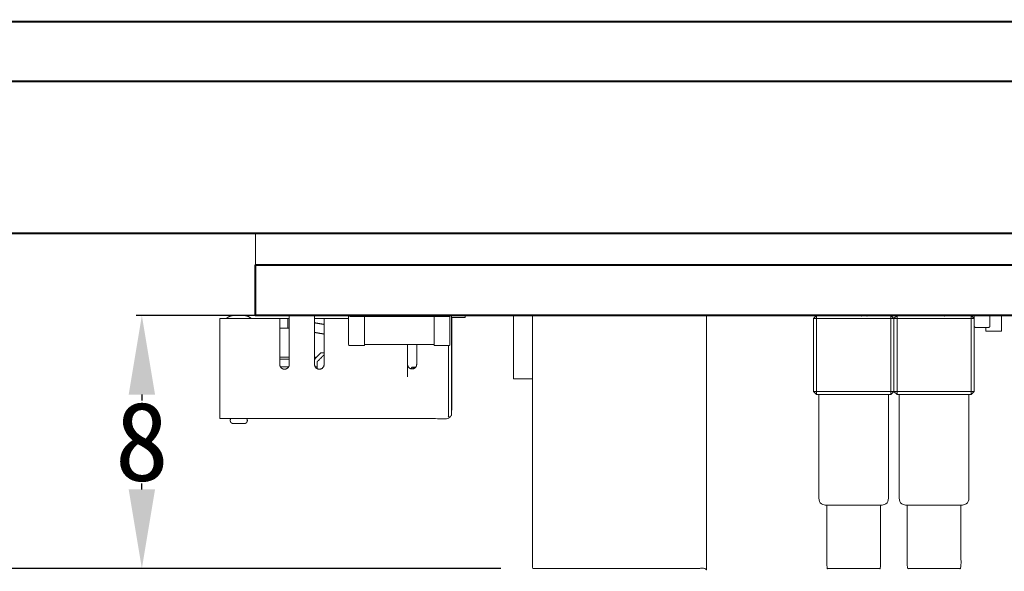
# Model space of a CAD drawing. Header units: millimetres. Extents: x -215 to 342, y -137 to 83.
# Tile 3 of 39: x -115 to -83, y 21 to 38. Entities that reach past the tile are written whole.
import ezdxf

# ---------------------------------------------------------------- set-up
doc = ezdxf.new("R2010")
doc.units = ezdxf.units.MM
doc.header["$LTSCALE"] = 10
doc.header["$MEASUREMENT"] = 0
for name, color, linetype, lineweight in [('尺寸标注', 3, 'Continuous', 20), ('细实线', 7, 'Continuous', 20), ('轮廓线', 7, 'Continuous', 40)]:
    doc.layers.add(name, color=color, linetype=linetype, lineweight=lineweight)
doc.styles.get("Standard").update_dxf_attribs({"font": 'simfang.ttf'})
doc.dimstyles.new('STANDARD_ACAD', dxfattribs={"dimtxt": 0.18, "dimasz": 0.18, "dimexe": 0.18, "dimexo": 0.0625, "dimgap": 0.09, "dimtad": 0, "dimtih": 1, "dimtoh": 1, "dimdec": 4, "dimzin": 0, "dimdsep": 46, "dimtxsty": 'Standard', "dimcen": 0.09, "dimadec": 0, "dimazin": 0, "dimtfac": 1, "dimtdec": 4, "dimtofl": 0, "dimtmove": 0, "dimatfit": 3, "dimfxl": 1, "dimtolj": 1, "dimtzin": 0, "dimarcsym": 0})

# ---------------------------------------------------------------- blocks, each defined once
blk = doc.blocks.new('*D92')
at = {"layer": 'Defpoints', "color": 0, "transparency": 16777216}
for p in [(-175.146, 38.367), (-190.042, 21.067), (-98.32, 21.067)]:
    blk.add_point(p, dxfattribs=at)
at = {"layer": '尺寸标注', "color": 0, "lineweight": -2, "transparency": 16777216}
for p, q in [((-176.146, 38.367), (-190.222, 38.367)), ((-190.042, 35.867), (-190.042, 31.039)), ((-190.042, 23.567), (-190.042, 28.396)), ((-99.32, 21.067), (-190.222, 21.067))]:
    blk.add_line(p, q, dxfattribs=at)
at = {"layer": '尺寸标注', "color": 0, "transparency": 16777216}
for points in [[(-190.459, 35.867), (-189.626, 35.867), (-190.042, 38.367)], [(-190.459, 23.567), (-189.626, 23.567), (-190.042, 21.067)]]:
    blk.add_solid(points, dxfattribs=at)
at = {"layer": '尺寸标注', "color": 0, "transparency": 16777216, "insert": (-190.042, 29.717), "char_height": 2.5, "attachment_point": 5}
blk.add_mtext('\\A1;17.3', dxfattribs=at)
blk = doc.blocks.new('*D94')
at = {"layer": 'Defpoints', "color": 0, "transparency": 16777216}
for p in [(-98.32, 29.067), (-110.66, 21.067), (-98.32, 21.067)]:
    blk.add_point(p, dxfattribs=at)
at = {"layer": '尺寸标注', "color": 0, "lineweight": -2, "transparency": 16777216}
for p, q in [((-99.32, 29.067), (-110.84, 29.067)), ((-110.66, 26.567), (-110.66, 26.382)), ((-110.66, 23.567), (-110.66, 23.753)), ((-99.32, 21.067), (-110.84, 21.067))]:
    blk.add_line(p, q, dxfattribs=at)
at = {"layer": '尺寸标注', "color": 0, "transparency": 16777216}
for points in [[(-111.077, 26.567), (-110.244, 26.567), (-110.66, 29.067)], [(-111.077, 23.567), (-110.244, 23.567), (-110.66, 21.067)]]:
    blk.add_solid(points, dxfattribs=at)
at = {"layer": '尺寸标注', "color": 0, "transparency": 16777216, "insert": (-110.66, 25.067), "char_height": 2.5, "attachment_point": 5}
blk.add_mtext('\\A1;8', dxfattribs=at)

msp = doc.modelspace()

# ---------------------------------------------------------------- linework, layer by layer
at = {"layer": '细实线'}
for points in [[(-104.129, 28.967), (-104.903, 28.967), (-105.203, 28.967)], [(-98.319, 27.067), (-98.919, 27.067), (-98.919, 29.067)], [(-87.003, 26.567), (-87.073, 26.567), (-89.274, 26.567), (-89.343, 26.567), (-89.443, 26.667), (-89.443, 28.967), (-89.343, 28.967), (-89.343, 29.067), (-89.443, 28.967)], [(-89.443, 26.667), (-89.343, 26.667), (-87.003, 26.667), (-86.903, 26.667), (-86.803, 26.667), (-84.463, 26.667), (-84.363, 26.667), (-84.463, 26.567), (-84.463, 26.667), (-84.463, 28.967), (-86.803, 28.967), (-86.803, 26.667), (-86.803, 26.567)], [(-86.903, 26.667), (-87.003, 26.567), (-87.003, 26.667), (-87.003, 28.967), (-89.343, 28.967), (-89.343, 26.667), (-89.343, 26.567)], [(-86.903, 28.967), (-86.903, 26.667), (-86.803, 26.567), (-86.734, 26.567), (-84.533, 26.567), (-84.463, 26.567)], [(-84.363, 28.967), (-84.368, 28.972), (-84.463, 29.067), (-84.463, 28.967), (-84.363, 28.967), (-84.363, 28.716), (-84.363, 26.667)], [(-102.268, 27.129), (-102.268, 27.419), (-102.268, 27.522), (-102.268, 28.147)], [(-104.903, 27.887), (-105.008, 27.887), (-105.157, 27.738), (-105.188, 27.707), (-105.188, 27.687), (-105.203, 27.687)], [(-102.162, 27.383), (-102.118, 27.427), (-102.013, 27.427)]]:
    msp.add_lwpolyline(points, dxfattribs=at)
msp.add_lwpolyline([(-86.903, 28.967), (-86.803, 28.967), (-86.803, 29.067), (-86.903, 28.967), (-87.003, 29.067), (-87.003, 28.967)], close=True, dxfattribs=at)
for points, weights, degree, knots in [([(-107.069, 31.667), (-107.069, 31.167), (-107.069, 30.667), (-107.069, 30.667), (-104.069, 30.667), (-60.569, 30.667), (-17.069, 30.667), (-14.069, 30.667), (-14.069, 30.667), (-14.069, 31.167), (-14.069, 31.667)], [1, 1, 1, 0.707107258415, 1, 1, 1, 0.707107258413, 1, 1, 1], 2, [-1, -1, -1, 0, 0, 4.712387, 4.712387, 91.712388, 91.712388, 96.424775, 96.424775, 97.424775, 97.424775, 97.424775]), ([(-106.303, 28.967), (-106.743, 28.967), (-107.183, 28.967), (-107.597, 28.967), (-108.012, 28.967), (-108.105, 28.967), (-108.198, 28.967), (-108.198, 28.967), (-108.198, 27.717), (-108.198, 27.387), (-108.198, 27.057), (-108.198, 25.807), (-108.198, 25.807)], [1, 1, 1, 1, 1, 1, 1, 0.707106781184, 1, 1, 1, 0.707106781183, 1], 2, [0, 0, 0, 0.879894, 0.879894, 1.708875, 1.708875, 1.895, 1.895, 3.858495, 3.858495, 4.518495, 4.518495, 6.481991, 6.481991, 6.481991]), ([(-108.012, 28.968), (-108.009, 28.968), (-107.997, 28.97), (-107.989, 28.973), (-107.984, 28.976), (-107.979, 28.98), (-107.931, 29.022), (-107.872, 29.051), (-107.795, 29.064), (-107.781, 29.066), (-107.763, 29.067), (-107.759, 29.067), (-107.75, 29.067), (-107.749, 29.067), (-107.748, 29.067), (-107.746, 29.067), (-107.684, 29.067), (-107.598, 29.067), (-107.511, 29.067), (-107.449, 29.067), (-107.448, 29.067), (-107.448, 29.067), (-107.447, 29.067), (-107.436, 29.067), (-107.432, 29.067), (-107.414, 29.066), (-107.4, 29.064), (-107.323, 29.051), (-107.265, 29.022), (-107.216, 28.98), (-107.212, 28.976), (-107.206, 28.973), (-107.198, 28.97), (-107.183, 28.967), (-107.183, 28.967)], [1, 1, 1, 1, 1, 1, 1, 1, 1, 1, 1, 1, 1, 1, 1, 0.811952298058, 0.814921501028, 1.00890760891, 0.813801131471, 0.811922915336, 1.00327296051, 1.00327296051, 1.00327296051, 1.00327296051, 1.00327296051, 1.00327296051, 1.00327296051, 1.00327296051, 1.00327296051, 1.00327296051, 1.00327296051, 1.00327296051, 1.00327296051, 1.00327296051, 1.00327296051], 3, [0.001443, 0.001443, 0.001443, 0.001443, 0.010832, 0.010832, 0.030606, 0.030606, 0.030606, 0.207887, 0.207887, 0.246861, 0.246861, 0.257819, 0.257819, 0.271783, 0.271783, 0.271783, 0.531352, 0.531352, 0.531352, 0.792572, 0.792572, 0.792572, 0.813897, 0.813897, 0.82521, 0.82521, 0.867831, 0.867831, 1.060213, 1.060213, 1.060213, 1.08665, 1.08665, 1.096577, 1.096577, 1.096577, 1.096577]), ([(-106.003, 29.067), (-106.003, 29.034), (-106.003, 29), (-106.003, 28.966), (-106.003, 28.865), (-106.003, 28.765), (-106.003, 28.664), (-106.003, 28.36), (-106.003, 28.056), (-106.003, 27.752), (-106.003, 27.674), (-106.003, 27.595), (-106.003, 27.517), (-106.003, 27.43), (-106.065, 27.367), (-106.153, 27.367), (-106.241, 27.367), (-106.303, 27.43), (-106.303, 27.517), (-106.303, 27.584), (-106.303, 27.651), (-106.303, 27.717), (-106.303, 27.729), (-106.303, 27.74), (-106.303, 27.751), (-106.303, 28.101), (-106.303, 28.428), (-106.303, 28.667), (-106.303, 28.868), (-106.303, 28.967), (-106.303, 28.967), (-106.291, 28.967), (-106.276, 28.967), (-106.26, 28.967), (-106.203, 28.967), (-106.129, 28.967), (-106.048, 28.967), (-106.048, 28.94), (-106.048, 28.912), (-106.048, 28.884), (-106.048, 28.857), (-106.048, 28.829), (-106.048, 28.802), (-106.048, 28.757), (-106.048, 28.712), (-106.048, 28.667), (-106.033, 28.667), (-106.018, 28.666), (-106.003, 28.664)], [1, 1, 1, 1, 1, 1, 1, 1, 1, 1, 1, 1, 1, 0.804737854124, 0.804737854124, 1, 0.804737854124, 0.804737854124, 1, 1, 1, 1, 1, 1, 1, 0.899739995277, 0.854514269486, 0.864322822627, 0.872737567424, 0.921656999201, 1.01108111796, 1.01748247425, 1.02852050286, 1.04419520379, 0.991205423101, 0.991205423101, 1.04419520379, 1.04419520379, 1.04419520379, 1.04419520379, 1.04419520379, 1.04419520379, 1.04419520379, 1.04419520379, 1.04419520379, 1.04419520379, 1.04419520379, 1.04419520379, 1.04419520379], 3, [-1.549995, -1.549995, -1.549995, -1.549995, -1.44831, -1.44831, -1.44831, -1.146606, -1.146606, -1.146606, -0.23423, -0.23423, -0.23423, 0, 0, 0, 0.235619, 0.235619, 0.235619, 0.471239, 0.471239, 0.471239, 0.671239, 0.671239, 0.671239, 0.708689, 0.708689, 0.708689, 1.745368, 1.745368, 1.745368, 2.634734, 2.634734, 2.634734, 2.704432, 2.704432, 2.704432, 2.940052, 2.940052, 2.940052, 3.022995, 3.022995, 3.022995, 3.105938, 3.105938, 3.105938, 3.240052, 3.240052, 3.240052, 3.287659, 3.287659, 3.287659, 3.287659]), ([(-104.903, 28.967), (-104.903, 28.967), (-104.903, 28.479), (-104.903, 28.216), (-104.903, 27.887), (-104.903, 27.855), (-104.903, 27.822), (-104.903, 27.77), (-104.903, 27.717), (-104.903, 27.617), (-104.903, 27.517), (-104.903, 27.367), (-105.053, 27.367), (-105.203, 27.367), (-105.203, 27.517), (-105.203, 27.633), (-105.203, 27.749), (-105.203, 28.14), (-105.203, 28.53), (-105.203, 28.749), (-105.203, 28.967), (-105.203, 29.017), (-105.203, 29.067)], [1, 0.830572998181, 0.857159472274, 0.87221546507, 0.950132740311, 0.950132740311, 0.950132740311, 0.950132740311, 0.950132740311, 0.950132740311, 0.950132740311, 0.671845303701, 0.950132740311, 0.671845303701, 0.950132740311, 0.950132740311, 0.950132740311, 0.950132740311, 0.950132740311, 0.950132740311, 0.950132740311, 0.950132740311, 0.950132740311], 2, [0, 0, 0, 1.135803, 1.135803, 1.779012, 1.779012, 1.848665, 1.848665, 1.963495, 1.963495, 2.163495, 2.163495, 2.399115, 2.399115, 2.634734, 2.634734, 2.866504, 2.866504, 3.647192, 3.647192, 4.084734, 4.084734, 4.184729, 4.184729, 4.184729]), ([(-103.629, 29.037), (-103.864, 29.037), (-104.099, 29.037), (-104.099, 29.067), (-104.099, 29.067), (-104.129, 29.067), (-104.129, 29.037), (-104.129, 29.003), (-104.129, 28.968), (-104.129, 28.558), (-104.129, 28.147), (-104.129, 28.117), (-104.099, 28.117), (-103.864, 28.117), (-103.629, 28.117), (-103.629, 28.117), (-103.629, 28.147), (-103.629, 28.592), (-103.629, 29.037), (-103.629, 29.067), (-103.629, 29.067), (-103.629, 29.067), (-103.629, 29.037)], [1, 1, 1, 0.707106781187, 1, 0.707106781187, 1, 1, 1, 1, 1, 0.707106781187, 1, 1, 1, 0.707106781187, 1, 1, 1, 0.707106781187, 1, 0.707106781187, 1], 2, [0, 0, 0, 0.47, 0.47, 0.517124, 0.517124, 0.564248, 0.564248, 0.633852, 0.633852, 1.454248, 1.454248, 1.501372, 1.501372, 1.971372, 1.971372, 2.018496, 2.018496, 2.908496, 2.908496, 2.955619, 2.955619, 3.002743, 3.002743, 3.002743]), ([(-101.429, 29.067), (-101.429, 29.067), (-101.429, 29.037), (-101.429, 28.592), (-101.429, 28.147), (-101.429, 28.117), (-101.429, 28.117), (-101.194, 28.117), (-100.959, 28.117), (-100.929, 28.117), (-100.929, 28.147), (-100.929, 28.592), (-100.929, 29.037), (-100.929, 29.037), (-100.959, 29.037), (-101.194, 29.037), (-101.429, 29.037), (-101.704, 29.037), (-101.978, 29.037), (-102.804, 29.037), (-103.629, 29.037), (-103.629, 29.037), (-103.629, 28.997)], [1, 0.707106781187, 1, 1, 1, 0.707106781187, 1, 1, 1, 0.707106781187, 1, 1, 1, 0.707106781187, 1, 1, 1, 1, 1, 1, 1, 0.707106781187, 1], 2, [0, 0, 0, 0.047124, 0.047124, 0.937124, 0.937124, 0.984248, 0.984248, 1.454248, 1.454248, 1.501372, 1.501372, 2.391372, 2.391372, 2.438496, 2.438496, 2.908496, 2.908496, 3.456647, 3.456647, 5.108496, 5.108496, 5.171327, 5.171327, 5.171327]), ([(-100.978, 25.807), (-100.928, 25.857), (-100.878, 25.907), (-100.878, 25.907), (-100.878, 26.077), (-100.878, 26.414), (-100.878, 27.057), (-100.878, 28.062), (-100.878, 29.067)], [1, 1, 1, 0.895239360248, 0.865419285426, 0.811867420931, 1, 1, 1], 2, [0, 0, 0, 0.141421, 0.141421, 0.787531, 0.787531, 1.947837, 1.947837, 3.957837, 3.957837, 3.957837]), ([(-100.878, 26.107), (-100.875, 26.107), (-100.872, 26.107), (-100.872, 26.107), (-100.872, 26.897), (-100.872, 27.682), (-100.872, 28.467), (-100.872, 28.617), (-100.872, 28.767), (-100.872, 28.817), (-100.872, 28.867), (-100.872, 28.935), (-100.872, 29.002), (-100.66, 29.002), (-100.448, 29.002), (-100.448, 29.035), (-100.448, 29.067)], [1, 1, 1, 0.755415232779, 1, 1, 1, 1, 1, 1, 1, 1, 1, 1, 1, 1, 1], 2, [0.100102, 0.100102, 0.100102, 0.105501, 0.105501, 1.420197, 1.420197, 2.990197, 2.990197, 3.414461, 3.414461, 3.555882, 3.555882, 3.690782, 3.690782, 4.115268, 4.115268, 4.180368, 4.180368, 4.180368]), ([(-92.82, 29.067), (-92.82, 25.067), (-92.82, 21.067), (-92.82, 21.067), (-95.57, 21.067), (-98.32, 21.067), (-98.32, 21.067), (-98.32, 24.067), (-98.32, 27.067), (-98.32, 28.067), (-98.32, 29.067)], [1, 1, 1, 0.707106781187, 1, 0.707106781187, 1, 1, 1, 1, 1], 2, [0, 0, 0, 8, 8, 12.31969, 12.31969, 16.63938, 16.63938, 22.63938, 22.63938, 24.63938, 24.63938, 24.63938]), ([(-84.318, 29.067), (-84.368, 29.067), (-84.368, 29.017), (-84.368, 28.995), (-84.368, 28.972), (-84.368, 28.97), (-84.368, 28.967)], [1, 0.707106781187, 1, 1, 1, 1, 1], 2, [-0.0785398, -0.0785398, -0.0785398, 0, 0, 0.0451674, 0.0451674, 0.0500002, 0.0500002, 0.0500002]), ([(-83.918, 29.067), (-83.897, 29.067), (-83.883, 29.052), (-83.868, 29.038), (-83.868, 29.017), (-83.868, 28.877), (-83.868, 28.737), (-83.868, 28.687), (-83.918, 28.687), (-83.959, 28.687), (-84, 28.687), (-84.159, 28.687), (-84.318, 28.687), (-84.35, 28.687), (-84.363, 28.716)], [1, 0.85178554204, 0.853574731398, 0.855321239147, 1, 1, 1, 0.707106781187, 1, 1, 1, 1, 1, 0.792480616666, 0.879022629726], 2, [0, 0, 0, 0.039744, 0.039744, 0.0785398, 0.0785398, 0.3585398, 0.3585398, 0.4370796, 0.4370796, 0.5184273, 0.5184273, 0.8370796, 0.8370796, 0.8927263, 0.8927263, 0.8927263]), ([(-84, 28.687), (-84, 28.635), (-84, 28.582), (-84, 28.567), (-83.985, 28.567), (-83.75, 28.567), (-83.515, 28.567), (-83.5, 28.567), (-83.5, 28.582), (-83.5, 28.817), (-83.5, 29.052), (-83.5, 29.052), (-83.515, 29.052), (-83.699, 29.052), (-83.883, 29.052)], [1, 1, 1, 0.707106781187, 1, 1, 1, 0.707106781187, 1, 1, 1, 0.707106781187, 1, 1, 1], 2, [-0.105, -0.105, -0.105, 0, 0, 0.023562, 0.023562, 0.493562, 0.493562, 0.517124, 0.517124, 0.987124, 0.987124, 1.010686, 1.010686, 1.378631, 1.378631, 1.378631]), ([(-106.048, 28.667), (-106.172, 28.667), (-106.26, 28.667), (-106.284, 28.667), (-106.303, 28.667)], [1, 0.923878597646, 1, 0.977721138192, 0.968483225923], 2, [0, 0, 0, 0.2356209, 0.2356209, 0.3045814, 0.3045814, 0.3045814]), ([(-108.198, 25.957), (-108.198, 25.807), (-108.198, 25.807), (-108.023, 25.807), (-107.848, 25.807), (-107.598, 25.807), (-107.348, 25.807), (-104.163, 25.807), (-100.978, 25.807), (-100.978, 25.807), (-100.978, 27.057), (-100.978, 27.588), (-100.978, 28.118)], [0.871814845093, 0.905267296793, 1, 1, 1, 1, 1, 1, 1, 0.707106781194, 1, 1, 1], 2, [-0.635068, -0.635068, -0.635068, 0, 0, 0.350073, 0.350073, 0.850352, 0.850352, 7.22, 7.22, 9.183495, 9.183495, 10.24371, 10.24371, 10.24371]), ([(-101.429, 28.187), (-101.429, 28.147), (-101.429, 28.147), (-102.529, 28.147), (-103.629, 28.147)], [1, 0.707106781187, 1, 1, 1], 2, [0, 0, 0, 0.062832, 0.062832, 2.262832, 2.262832, 2.262832]), ([(-103.629, 28.117), (-103.629, 28.117), (-103.629, 28.147), (-103.629, 28.147), (-103.629, 28.187)], [1, 0.707106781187, 1, 0.707124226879, 1.00001445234], 2, [-0.0471239, -0.0471239, -0.0471239, 0, 0, 0.0628319, 0.0628319, 0.0628319]), ([(-102.268, 27.522), (-102.268, 27.377), (-102.123, 27.377), (-101.978, 27.377), (-101.978, 27.522), (-101.978, 27.835), (-101.978, 28.147)], [1, 0.707106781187, 1, 0.707106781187, 1, 1, 1], 2, [-0.455531, -0.455531, -0.455531, -0.227765, -0.227765, 0, 0, 0.624995, 0.624995, 0.624995]), ([(-105.118, 27.382), (-105.118, 27.457), (-105.118, 27.532), (-105.118, 27.607), (-105.065, 27.661), (-105.011, 27.714), (-104.958, 27.767), (-104.939, 27.786), (-104.92, 27.805), (-104.903, 27.823)], [1, 1, 1, 1, 1, 1, 1, 0.938726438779, 0.896680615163, 0.873862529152], 3, [0.2148149, 0.2148149, 0.2148149, 0.2148149, 0.44, 0.44, 0.44, 0.6662742, 0.6662742, 0.6662742, 0.7465441, 0.7465441, 0.7465441, 0.7465441]), ([(-87.073, 26.567), (-87.073, 24.917), (-87.073, 23.267), (-87.073, 23.185), (-87.132, 23.126), (-87.191, 23.067), (-87.273, 23.067), (-87.273, 23.067), (-87.323, 23.067), (-87.533, 23.067), (-88.173, 23.067), (-88.813, 23.067), (-89.023, 23.067), (-89.073, 23.067), (-89.073, 23.067), (-89.156, 23.067), (-89.215, 23.126), (-89.273, 23.185), (-89.273, 23.267), (-89.273, 24.917), (-89.273, 26.567)], [1, 1, 1, 0.853553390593, 0.853553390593, 0.853553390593, 1, 0.934806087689, 0.898634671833, 0.772300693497, 1, 0.77267672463, 0.898218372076, 0.934430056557, 1, 0.853553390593, 0.853553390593, 0.853553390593, 1, 1, 1], 2, [0.33024, 0.33024, 0.33024, 3.63024, 3.63024, 3.795925, 3.795925, 3.961611, 3.961611, 4.276284, 4.276284, 5.375328, 5.375328, 6.472556, 6.472556, 6.789044, 6.789044, 6.95473, 6.95473, 7.120415, 7.120415, 10.420415, 10.420415, 10.420415]), ([(-84.533, 26.567), (-84.533, 24.917), (-84.533, 23.267), (-84.533, 23.185), (-84.592, 23.126), (-84.651, 23.067), (-84.733, 23.067), (-84.733, 23.067), (-84.783, 23.067), (-84.994, 23.067), (-85.633, 23.067), (-86.273, 23.067), (-86.483, 23.067), (-86.533, 23.067), (-86.533, 23.067), (-86.616, 23.067), (-86.675, 23.126), (-86.733, 23.185), (-86.733, 23.267), (-86.733, 24.917), (-86.733, 26.567)], [1, 1, 1, 0.853553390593, 0.853553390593, 0.853553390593, 1, 0.934566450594, 0.898369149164, 0.772540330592, 1, 0.772614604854, 0.898287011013, 0.934492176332, 1, 0.853553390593, 0.853553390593, 0.853553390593, 1, 1, 1], 2, [0.33024, 0.33024, 0.33024, 3.63024, 3.63024, 3.795925, 3.795925, 3.961611, 3.961611, 4.277441, 4.277441, 5.375328, 5.375328, 6.472856, 6.472856, 6.789044, 6.789044, 6.95473, 6.95473, 7.120415, 7.120415, 10.420415, 10.420415, 10.420415]), ([(-100.878, 26.077), (-100.875, 26.077), (-100.872, 26.077), (-100.872, 26.077), (-100.872, 26.107)], [1, 1, 1, 0.992277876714, 1], 2, [0.24, 0.24, 0.24, 0.2455141, 0.2455141, 0.4880063, 0.4880063, 0.4880063]), ([(-107.348, 25.807), (-107.343, 25.8), (-107.338, 25.792), (-107.335, 25.784), (-107.33, 25.772), (-107.328, 25.76), (-107.328, 25.747), (-107.328, 25.735), (-107.33, 25.723), (-107.335, 25.711), (-107.34, 25.698), (-107.347, 25.686), (-107.357, 25.677), (-107.367, 25.667), (-107.378, 25.659), (-107.397, 25.652), (-107.403, 25.65), (-107.414, 25.649), (-107.423, 25.648), (-107.428, 25.647), (-107.428, 25.647), (-107.445, 25.647), (-107.478, 25.647), (-107.511, 25.647), (-107.554, 25.647), (-107.598, 25.647), (-107.642, 25.647), (-107.685, 25.647), (-107.718, 25.647), (-107.751, 25.647), (-107.768, 25.647), (-107.768, 25.647), (-107.768, 25.647), (-107.783, 25.649), (-107.792, 25.65), (-107.799, 25.652), (-107.817, 25.659), (-107.829, 25.667), (-107.839, 25.677), (-107.848, 25.686), (-107.856, 25.698), (-107.861, 25.711), (-107.866, 25.723), (-107.868, 25.735), (-107.868, 25.747), (-107.868, 25.76), (-107.866, 25.772), (-107.861, 25.784), (-107.858, 25.792), (-107.853, 25.8), (-107.848, 25.807)], [1.0050506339, 1.01149596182, 1.02411015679, 1.04289321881, 1.07148869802, 1.11438191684, 1.17157287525, 1.11438191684, 1.07148869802, 1.04289321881, 1.0142977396, 1, 1, 1, 1, 1, 1, 1, 1, 1, 0.902369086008, 0.853553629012, 0.853553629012, 0.853553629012, 0.902369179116, 1.00000027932, 0.902369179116, 0.853553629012, 0.853553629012, 0.853553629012, 0.90236917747, 1.00000027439, 1.00000027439, 1.00000027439, 1.00000027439, 1.00000027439, 1.00000027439, 1.00000027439, 1.00000027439, 1.00000027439, 1.01429801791, 1.04289350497, 1.07148899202, 1.11438222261, 1.17157319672, 1.11438222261, 1.07148899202, 1.04289350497, 1.02406022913, 1.01142884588, 1.00499935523], 3, [0.092965, 0.092965, 0.092965, 0.092965, 0.119981, 0.119981, 0.119981, 0.1579, 0.1579, 0.1579, 0.195819, 0.195819, 0.195819, 0.236948, 0.236948, 0.236948, 0.28056, 0.28056, 0.301204, 0.301204, 0.315766, 0.315766, 0.315766, 0.456598, 0.456598, 0.456598, 0.597431, 0.597431, 0.597431, 0.738264, 0.738264, 0.738264, 0.879096, 0.879096, 0.879096, 0.889299, 0.889299, 0.911353, 0.911353, 0.957947, 0.957947, 0.957947, 0.999075, 0.999075, 0.999075, 1.036995, 1.036995, 1.036995, 1.074914, 1.074914, 1.074914, 1.102002, 1.102002, 1.102002, 1.102002]), ([(-87.323, 23.067), (-87.323, 22.08), (-87.323, 21.092), (-87.323, 21.067), (-87.348, 21.067), (-87.348, 21.067), (-88.173, 21.067), (-88.998, 21.067), (-88.998, 21.067), (-89.023, 21.067), (-89.023, 21.092), (-89.023, 22.08), (-89.023, 23.067)], [1, 1, 1, 0.707106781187, 1, 0.707106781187, 1, 0.707106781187, 1, 0.707106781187, 1, 1, 1], 2, [4.04774, 4.04774, 4.04774, 6.02274, 6.02274, 6.07274, 6.07274, 7.368647, 7.368647, 8.664554, 8.664554, 8.714554, 8.714554, 10.689554, 10.689554, 10.689554]), ([(-84.783, 23.067), (-84.783, 22.08), (-84.783, 21.092), (-84.783, 21.067), (-84.808, 21.067), (-84.808, 21.067), (-85.633, 21.067), (-86.458, 21.067), (-86.458, 21.067), (-86.483, 21.067), (-86.483, 21.092), (-86.483, 22.08), (-86.483, 23.067)], [1, 1, 1, 0.707106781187, 1, 0.707106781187, 1, 0.707106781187, 1, 0.707106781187, 1, 1, 1], 2, [4.04774, 4.04774, 4.04774, 6.02274, 6.02274, 6.07274, 6.07274, 7.368647, 7.368647, 8.664554, 8.664554, 8.714554, 8.714554, 10.689554, 10.689554, 10.689554])]:
    msp.add_rational_spline(points, weights, degree=degree, knots=knots, dxfattribs=at)
msp.add_open_spline([(-106.003, 28.967), (-106.004, 28.966), (-106.006, 28.966), (-106.007, 28.966), (-106.021, 28.967), (-106.034, 28.967), (-106.048, 28.967), (-106.033, 28.967), (-106.018, 28.967), (-106.003, 28.967)], degree=3, knots=[-0.04566017, -0.04566017, -0.04566017, -0.04566017, -0.04151724, -0.04151724, -0.04151724, 0, 0, 0, 0.04650116, 0.04650116, 0.04650116, 0.04650116], dxfattribs=at)
for points in [[(-101.978, 29.037), (-101.978, 29.052), (-101.978, 29.067)], [(-100.978, 29.037), (-100.978, 29.052), (-100.978, 29.067)], [(-104.903, 28.784), (-105.052, 28.809), (-105.202, 28.834)], [(-100.872, 28.867), (-100.875, 28.867), (-100.878, 28.867)], [(-100.872, 28.767), (-100.875, 28.767), (-100.878, 28.767)], [(-105.203, 28.53), (-105.053, 28.505), (-104.903, 28.479)], [(-100.877, 28.467), (-100.875, 28.467), (-100.872, 28.467)], [(-106.303, 27.751), (-106.153, 27.751), (-106.003, 27.751)], [(-106.303, 27.687), (-106.153, 27.687), (-106.003, 27.687)], [(-106.286, 27.447), (-106.153, 27.447), (-106.02, 27.447)], [(-105.186, 27.447), (-105.152, 27.447), (-105.118, 27.447)], [(-102.115, 27.378), (-102.09, 27.403), (-102.065, 27.427)], [(-100.872, 26.897), (-100.875, 26.897), (-100.878, 26.897)]]:
    msp.add_open_spline(points, degree=2, dxfattribs=at)
for points, weights in [([(-108.198, 27.717), (-108.198, 28.817), (-108.198, 28.817)], [1, 0.7071067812, 1]), ([(-101.429, 28.117), (-101.429, 28.117), (-101.429, 28.147)], [1, 0.707106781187, 1]), ([(-105.157, 27.738), (-105.18, 27.746), (-105.203, 27.749)], [1, 0.991155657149, 0.992945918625])]:
    msp.add_rational_spline(points, weights, degree=2, dxfattribs=at)
at = {"layer": '轮廓线'}
for points in [[(55.081, 36.467), (54.881, 36.467), (-175.42, 36.467), (-176.219, 36.467), (-176.219, 31.667), (-107.07, 31.667), (-14.069, 31.667), (55.081, 31.667)], [(-107.069, 30.667), (-14.069, 30.667), (-14.069, 29.067), (-107.069, 29.067)]]:
    msp.add_lwpolyline(points, close=True, dxfattribs=at)
for points, weights, knots in [([(-175.42, 36.467), (-175.42, 37.417), (-175.42, 38.367), (-175.42, 38.367), (-173.419, 38.367), (-60.269, 38.367), (52.881, 38.367), (54.881, 38.367), (54.881, 38.367), (54.881, 37.744), (54.881, 37.12), (54.881, 37.09), (54.881, 37.061), (54.881, 36.982), (54.881, 36.904), (54.881, 36.876), (54.881, 36.849), (54.881, 36.658), (54.881, 36.467)], [1, 1, 1, 0.707106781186, 1, 1, 1, 0.707106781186, 1, 1, 1, 1, 1, 1, 1, 1, 1, 1, 1], [-1.9, -1.9, -1.9, 0, 0, 3.141593, 3.141593, 4.124224, 4.124224, 7.265817, 7.265817, 8.513093, 8.513093, 8.572591, 8.572591, 8.72924, 8.72924, 8.784411, 8.784411, 9.165817, 9.165817, 9.165817]), ([(-14.069, 30.667), (-14.069, 29.867), (-14.069, 29.067), (-14.069, 29.067), (-15.123, 29.067), (-15.964, 29.067), (-17.069, 29.067), (-18.782, 29.067), (-20.494, 29.067), (-24.009, 29.067), (-27.524, 29.067), (-27.975, 29.067), (-28.425, 29.067), (-30.304, 29.067), (-32.183, 29.067), (-36.251, 29.067), (-40.319, 29.067), (-43.402, 29.067), (-46.485, 29.067), (-48.924, 29.067), (-51.362, 29.067), (-52.082, 29.067), (-52.802, 29.067), (-55.287, 29.067), (-57.772, 29.067), (-57.772, 29.067), (-57.772, 29.067), (-59.137, 29.067), (-60.502, 29.067), (-65.249, 29.067), (-69.997, 29.067), (-70.017, 29.067), (-70.037, 29.067), (-70.913, 29.067), (-71.789, 29.067), (-72.029, 29.067), (-72.269, 29.067), (-72.719, 29.067), (-73.169, 29.067), (-73.883, 29.067), (-74.597, 29.067), (-77.018, 29.067), (-79.438, 29.067), (-79.679, 29.067), (-79.919, 29.067), (-80.119, 29.067), (-80.319, 29.067), (-81.599, 29.067), (-82.88, 29.067), (-83.08, 29.067), (-83.279, 29.067), (-83.599, 29.067), (-83.918, 29.067), (-84.118, 29.067), (-84.319, 29.067), (-84.391, 29.067), (-84.463, 29.067), (-85.634, 29.067), (-86.804, 29.067), (-86.904, 29.067), (-87.003, 29.067), (-88.173, 29.067), (-89.343, 29.067), (-91.081, 29.067), (-92.819, 29.067), (-95.869, 29.067), (-98.918, 29.067), (-99.683, 29.067), (-100.448, 29.067), (-101.213, 29.067), (-101.978, 29.067), (-103.024, 29.067), (-104.069, 29.067), (-104.658, 29.067), (-105.202, 29.067), (-105.641, 29.067), (-106.003, 29.067), (-107.069, 29.067), (-107.069, 29.067), (-107.069, 29.867), (-107.069, 30.667)], [1, 1, 1, 0.839511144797, 0.854900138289, 0.867596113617, 1, 1, 1, 1, 1, 1, 1, 1, 1, 1, 1, 1, 1, 1, 1, 1, 1, 1, 1, 1, 1, 1, 1, 1, 1, 1, 1, 1, 1, 1, 1, 1, 1, 1, 1, 1, 1, 1, 1, 1, 1, 1, 1, 1, 1, 1, 1, 1, 1, 1, 1, 1, 1, 1, 1, 1, 1, 1, 1, 1, 1, 1, 1, 1, 1, 1, 1, 0.924886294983, 0.888299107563, 0.860882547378, 0.855099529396, 0.838507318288, 1, 1, 1], [-1.6, -1.6, -1.6, 0, 0, 2.582125, 2.582125, 4.712387, 4.712387, 8.137118, 8.137118, 15.167163, 15.167163, 16.067699, 16.067699, 19.825931, 19.825931, 27.962167, 27.962167, 34.127862, 34.127862, 39.005279, 39.005279, 40.445232, 40.445232, 45.414707, 45.414707, 45.415278, 45.415278, 48.14468, 48.14468, 57.639656, 57.639656, 57.679792, 57.679792, 59.432091, 59.432091, 59.912051, 59.912051, 60.812304, 60.812304, 62.239563, 62.239563, 67.081388, 67.081388, 67.562199, 67.562199, 67.96169, 67.96169, 70.522402, 70.522402, 70.922387, 70.922387, 71.560826, 71.560826, 71.961661, 71.961661, 72.106343, 72.106343, 74.446908, 74.446908, 74.646047, 74.646047, 76.986315, 76.986315, 80.461995, 80.461995, 86.561297, 86.561297, 88.090807, 88.090807, 89.620525, 89.620525, 91.712388, 91.712388, 92.920901, 92.920901, 93.826499, 93.826499, 96.424775, 96.424775, 98.024775, 98.024775, 98.024775])]:
    msp.add_rational_spline(points, weights, degree=2, knots=knots, dxfattribs=at)

# ---------------------------------------------------------------- dimensions: what is measured, and where the dimension line sits
at = {"layer": '尺寸标注'}
for base, p1, picture, middle in [((-190.042, 21.067), (-175.146, 38.367), '*D92', (-190.042, 29.717)), ((-110.66, 21.067), (-98.32, 29.067), '*D94', (-110.66, 25.067))]:
    dim = msp.add_linear_dim(base=base, p1=p1, p2=(-98.32, 21.067), angle=90, dimstyle='STANDARD_ACAD', override={"dimtxt": 2.5, "dimasz": 2.5, "dimexo": 1, "dimgap": 0.05, "dimdec": 2, "dimzin": 12, "dimcen": 1, "dimazin": 3, "dimtdec": 2, "dimtmove": 2}, dxfattribs=at)
    dim.commit()
    dim.dimension.update_dxf_attribs({"geometry": picture, "text_midpoint": middle})

doc.saveas('drawing.dxf')
